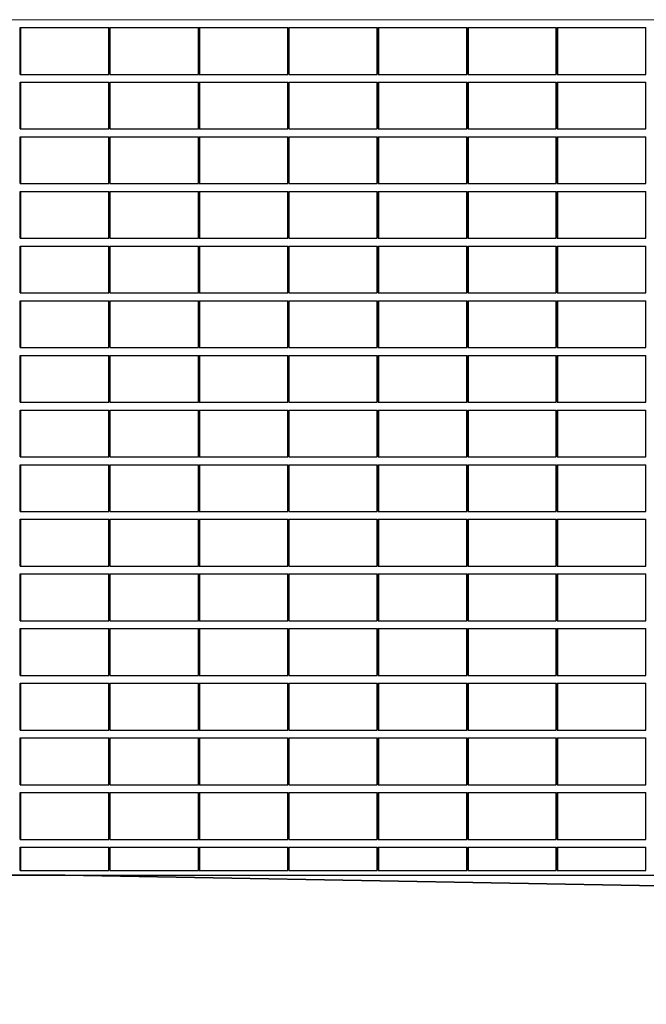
# Model space of a CAD drawing. Header units: millimetres. Extents: x 614675 to 1010864, y -150593 to -87691.
# Tile 149 of 194: x 937028 to 941038, y -138667 to -132361. Entities that reach past the tile are written whole.
import ezdxf

# ---------------------------------------------------------------- set-up
doc = ezdxf.new("R2010")
doc.units = ezdxf.units.MM
doc.header["$LTSCALE"] = 0.05
doc.layers.get('0').update_dxf_attribs({"lineweight": 0})
doc.layers.add('A-20--F1-WALLS', color=5, linetype='Continuous')
doc.layers.add('A-20--F3-WALLS', color=250, linetype='Continuous')
doc.layers.add('A-Sect-Thin', color=31, linetype='Continuous', lineweight=25)

# ---------------------------------------------------------------- blocks, each defined once
blk = doc.blocks.new('*U364')
at = {"layer": 'A-Sect-Thin', "color": 252, "linetype": 'Continuous', "lineweight": 25}
for points in [[(2290.3, 5100), (2290.3, 5400)], [(2290.3, 5400), (2293.8, 5400)], [(2293.8, 5100), (2293.8, 5400)], [(2293.8, 5400), (2857.1, 5400)], [(2857.1, 5100), (2857.1, 5400)], [(2863.1, 5100), (2863.1, 5400)], [(2863.1, 5400), (2866.5, 5400)], [(2866.5, 5100), (2866.5, 5400)], [(2866.5, 5400), (3430.7, 5400)], [(3430.7, 5100), (3430.7, 5400)], [(3436.7, 5100), (3436.7, 5400)], [(3436.7, 5400), (3440.1, 5400)], [(3440.1, 5100), (3440.1, 5400)], [(3440.1, 5400), (4002.7, 5400)], [(4002.7, 5100), (4002.7, 5400)], [(4008.6, 5100), (4008.6, 5400)], [(4008.6, 5400), (4012.1, 5400)], [(4012.1, 5100), (4012.1, 5400)], [(4012.1, 5400), (4575.4, 5400)], [(4575.4, 5100), (4575.4, 5400)], [(4581.4, 5100), (4581.4, 5400)], [(4581.4, 5400), (4584.8, 5400)], [(4584.8, 5100), (4584.8, 5400)], [(4584.8, 5400), (5149, 5400)], [(5149, 5100), (5149, 5400)], [(5155, 5100), (5155, 5400)], [(5155, 5400), (5158.4, 5400)], [(5158.4, 5100), (5158.4, 5400)], [(5158.4, 5400), (5721, 5400)], [(5721, 5100), (5721, 5400)], [(5726.9, 5100), (5726.9, 5400)], [(5726.9, 5400), (5730.4, 5400)], [(5730.4, 5100), (5730.4, 5400)], [(5730.4, 5400), (6293.7, 5400)], [(6293.7, 5100), (6293.7, 5400)], [(2290.3, 5100), (2293.8, 5100)], [(2290.3, 4750), (2290.3, 5050)], [(2290.3, 5050), (2293.8, 5050)], [(2293.8, 5100), (2857.1, 5100)], [(2293.8, 4750), (2293.8, 5050)], [(2293.8, 5050), (2857.1, 5050)], [(2857.1, 4750), (2857.1, 5050)], [(2863.1, 5100), (2866.5, 5100)], [(2863.1, 4750), (2863.1, 5050)], [(2863.1, 5050), (2866.5, 5050)], [(2866.5, 5100), (3430.7, 5100)], [(2866.5, 4750), (2866.5, 5050)], [(2866.5, 5050), (3430.7, 5050)], [(3430.7, 4750), (3430.7, 5050)], [(3436.7, 5100), (3440.1, 5100)], [(3436.7, 4750), (3436.7, 5050)], [(3436.7, 5050), (3440.1, 5050)], [(3440.1, 5100), (4002.7, 5100)], [(3440.1, 4750), (3440.1, 5050)], [(3440.1, 5050), (4002.7, 5050)], [(4002.7, 4750), (4002.7, 5050)], [(4008.6, 5100), (4012.1, 5100)], [(4008.6, 4750), (4008.6, 5050)], [(4008.6, 5050), (4012.1, 5050)], [(4012.1, 5100), (4575.4, 5100)], [(4012.1, 4750), (4012.1, 5050)], [(4012.1, 5050), (4575.4, 5050)], [(4575.4, 4750), (4575.4, 5050)], [(4581.4, 5100), (4584.8, 5100)], [(4581.4, 4750), (4581.4, 5050)], [(4581.4, 5050), (4584.8, 5050)], [(4584.8, 5100), (5149, 5100)], [(4584.8, 4750), (4584.8, 5050)], [(4584.8, 5050), (5149, 5050)], [(5149, 4750), (5149, 5050)], [(5155, 5100), (5158.4, 5100)], [(5155, 4750), (5155, 5050)], [(5155, 5050), (5158.4, 5050)], [(5158.4, 5100), (5721, 5100)], [(5158.4, 4750), (5158.4, 5050)], [(5158.4, 5050), (5721, 5050)], [(5721, 4750), (5721, 5050)], [(5726.9, 5100), (5730.4, 5100)], [(5726.9, 4750), (5726.9, 5050)], [(5726.9, 5050), (5730.4, 5050)], [(5730.4, 5100), (6293.7, 5100)], [(5730.4, 4750), (5730.4, 5050)], [(5730.4, 5050), (6293.7, 5050)], [(6293.7, 4750), (6293.7, 5050)], [(2290.3, 4750), (2293.8, 4750)], [(2293.8, 4750), (2857.1, 4750)], [(2863.1, 4750), (2866.5, 4750)], [(2866.5, 4750), (3430.7, 4750)], [(3436.7, 4750), (3440.1, 4750)], [(3440.1, 4750), (4002.7, 4750)], [(4008.6, 4750), (4012.1, 4750)], [(4012.1, 4750), (4575.4, 4750)], [(4581.4, 4750), (4584.8, 4750)], [(4584.8, 4750), (5149, 4750)], [(5155, 4750), (5158.4, 4750)], [(5158.4, 4750), (5721, 4750)], [(5726.9, 4750), (5730.4, 4750)], [(5730.4, 4750), (6293.7, 4750)], [(2290.3, 4400), (2290.3, 4700)], [(2290.3, 4700), (2293.8, 4700)], [(2293.8, 4400), (2293.8, 4700)], [(2293.8, 4700), (2857.1, 4700)], [(2857.1, 4400), (2857.1, 4700)], [(2863.1, 4400), (2863.1, 4700)], [(2863.1, 4700), (2866.5, 4700)], [(2866.5, 4400), (2866.5, 4700)], [(2866.5, 4700), (3430.7, 4700)], [(3430.7, 4400), (3430.7, 4700)], [(3436.7, 4400), (3436.7, 4700)], [(3436.7, 4700), (3440.1, 4700)], [(3440.1, 4400), (3440.1, 4700)], [(3440.1, 4700), (4002.7, 4700)], [(4002.7, 4400), (4002.7, 4700)], [(4008.6, 4400), (4008.6, 4700)], [(4008.6, 4700), (4012.1, 4700)], [(4012.1, 4400), (4012.1, 4700)], [(4012.1, 4700), (4575.4, 4700)], [(4575.4, 4400), (4575.4, 4700)], [(4581.4, 4400), (4581.4, 4700)], [(4581.4, 4700), (4584.8, 4700)], [(4584.8, 4400), (4584.8, 4700)], [(4584.8, 4700), (5149, 4700)], [(5149, 4400), (5149, 4700)], [(5155, 4400), (5155, 4700)], [(5155, 4700), (5158.4, 4700)], [(5158.4, 4400), (5158.4, 4700)], [(5158.4, 4700), (5721, 4700)], [(5721, 4400), (5721, 4700)], [(5726.9, 4400), (5726.9, 4700)], [(5726.9, 4700), (5730.4, 4700)], [(5730.4, 4400), (5730.4, 4700)], [(5730.4, 4700), (6293.7, 4700)], [(6293.7, 4400), (6293.7, 4700)], [(2290.3, 4400), (2293.8, 4400)], [(2293.8, 4400), (2857.1, 4400)], [(2863.1, 4400), (2866.5, 4400)], [(2866.5, 4400), (3430.7, 4400)], [(3436.7, 4400), (3440.1, 4400)], [(3440.1, 4400), (4002.7, 4400)], [(4008.6, 4400), (4012.1, 4400)], [(4012.1, 4400), (4575.4, 4400)], [(4581.4, 4400), (4584.8, 4400)], [(4584.8, 4400), (5149, 4400)], [(5155, 4400), (5158.4, 4400)], [(5158.4, 4400), (5721, 4400)], [(5726.9, 4400), (5730.4, 4400)], [(5730.4, 4400), (6293.7, 4400)], [(2290.3, 4050), (2290.3, 4350)], [(2290.3, 4350), (2293.8, 4350)], [(2293.8, 4050), (2293.8, 4350)], [(2293.8, 4350), (2857.1, 4350)], [(2857.1, 4050), (2857.1, 4350)], [(2863.1, 4050), (2863.1, 4350)], [(2863.1, 4350), (2866.5, 4350)], [(2866.5, 4050), (2866.5, 4350)], [(2866.5, 4350), (3430.7, 4350)], [(3430.7, 4050), (3430.7, 4350)], [(3436.7, 4050), (3436.7, 4350)], [(3436.7, 4350), (3440.1, 4350)], [(3440.1, 4050), (3440.1, 4350)], [(3440.1, 4350), (4002.7, 4350)], [(4002.7, 4050), (4002.7, 4350)], [(4008.6, 4050), (4008.6, 4350)], [(4008.6, 4350), (4012.1, 4350)], [(4012.1, 4050), (4012.1, 4350)], [(4012.1, 4350), (4575.4, 4350)], [(4575.4, 4050), (4575.4, 4350)], [(4581.4, 4050), (4581.4, 4350)], [(4581.4, 4350), (4584.8, 4350)], [(4584.8, 4050), (4584.8, 4350)], [(4584.8, 4350), (5149, 4350)], [(5149, 4050), (5149, 4350)], [(5155, 4050), (5155, 4350)], [(5155, 4350), (5158.4, 4350)], [(5158.4, 4050), (5158.4, 4350)], [(5158.4, 4350), (5721, 4350)], [(5721, 4050), (5721, 4350)], [(5726.9, 4050), (5726.9, 4350)], [(5726.9, 4350), (5730.4, 4350)], [(5730.4, 4050), (5730.4, 4350)], [(5730.4, 4350), (6293.7, 4350)], [(6293.7, 4050), (6293.7, 4350)], [(2290.3, 4050), (2293.8, 4050)], [(2293.8, 4050), (2857.1, 4050)], [(2863.1, 4050), (2866.5, 4050)], [(2866.5, 4050), (3430.7, 4050)], [(3436.7, 4050), (3440.1, 4050)], [(3440.1, 4050), (4002.7, 4050)], [(4008.6, 4050), (4012.1, 4050)], [(4012.1, 4050), (4575.4, 4050)], [(4581.4, 4050), (4584.8, 4050)], [(4584.8, 4050), (5149, 4050)], [(5155, 4050), (5158.4, 4050)], [(5158.4, 4050), (5721, 4050)], [(5726.9, 4050), (5730.4, 4050)], [(5730.4, 4050), (6293.7, 4050)], [(2290.3, 3700), (2290.3, 4000)], [(2290.3, 4000), (2293.8, 4000)], [(2293.8, 3700), (2293.8, 4000)], [(2293.8, 4000), (2857.1, 4000)], [(2857.1, 3700), (2857.1, 4000)], [(2863.1, 3700), (2863.1, 4000)], [(2863.1, 4000), (2866.5, 4000)], [(2866.5, 3700), (2866.5, 4000)], [(2866.5, 4000), (3430.7, 4000)], [(3430.7, 3700), (3430.7, 4000)], [(3436.7, 3700), (3436.7, 4000)], [(3436.7, 4000), (3440.1, 4000)], [(3440.1, 3700), (3440.1, 4000)], [(3440.1, 4000), (4002.7, 4000)], [(4002.7, 3700), (4002.7, 4000)], [(4008.6, 3700), (4008.6, 4000)], [(4008.6, 4000), (4012.1, 4000)], [(4012.1, 3700), (4012.1, 4000)], [(4012.1, 4000), (4575.4, 4000)], [(4575.4, 3700), (4575.4, 4000)], [(4581.4, 3700), (4581.4, 4000)], [(4581.4, 4000), (4584.8, 4000)], [(4584.8, 3700), (4584.8, 4000)], [(4584.8, 4000), (5149, 4000)], [(5149, 3700), (5149, 4000)], [(5155, 3700), (5155, 4000)], [(5155, 4000), (5158.4, 4000)], [(5158.4, 3700), (5158.4, 4000)], [(5158.4, 4000), (5721, 4000)], [(5721, 3700), (5721, 4000)], [(5726.9, 3700), (5726.9, 4000)], [(5726.9, 4000), (5730.4, 4000)], [(5730.4, 3700), (5730.4, 4000)], [(5730.4, 4000), (6293.7, 4000)], [(6293.7, 3700), (6293.7, 4000)], [(2290.3, 3700), (2293.8, 3700)], [(2293.8, 3700), (2857.1, 3700)], [(2863.1, 3700), (2866.5, 3700)], [(2866.5, 3700), (3430.7, 3700)], [(3436.7, 3700), (3440.1, 3700)], [(3440.1, 3700), (4002.7, 3700)], [(4008.6, 3700), (4012.1, 3700)], [(4012.1, 3700), (4575.4, 3700)], [(4581.4, 3700), (4584.8, 3700)], [(4584.8, 3700), (5149, 3700)], [(5155, 3700), (5158.4, 3700)], [(5158.4, 3700), (5721, 3700)], [(5726.9, 3700), (5730.4, 3700)], [(5730.4, 3700), (6293.7, 3700)], [(2290.3, 3350), (2290.3, 3650)], [(2290.3, 3650), (2293.8, 3650)], [(2293.8, 3350), (2293.8, 3650)], [(2293.8, 3650), (2857.1, 3650)], [(2857.1, 3350), (2857.1, 3650)], [(2863.1, 3350), (2863.1, 3650)], [(2863.1, 3650), (2866.5, 3650)], [(2866.5, 3350), (2866.5, 3650)], [(2866.5, 3650), (3430.7, 3650)], [(3430.7, 3350), (3430.7, 3650)], [(3436.7, 3350), (3436.7, 3650)], [(3436.7, 3650), (3440.1, 3650)], [(3440.1, 3350), (3440.1, 3650)], [(3440.1, 3650), (4002.7, 3650)], [(4002.7, 3350), (4002.7, 3650)], [(4008.6, 3350), (4008.6, 3650)], [(4008.6, 3650), (4012.1, 3650)], [(4012.1, 3350), (4012.1, 3650)], [(4012.1, 3650), (4575.4, 3650)], [(4575.4, 3350), (4575.4, 3650)], [(4581.4, 3350), (4581.4, 3650)], [(4581.4, 3650), (4584.8, 3650)], [(4584.8, 3350), (4584.8, 3650)], [(4584.8, 3650), (5149, 3650)], [(5149, 3350), (5149, 3650)], [(5155, 3350), (5155, 3650)], [(5155, 3650), (5158.4, 3650)], [(5158.4, 3350), (5158.4, 3650)], [(5158.4, 3650), (5721, 3650)], [(5721, 3350), (5721, 3650)], [(5726.9, 3350), (5726.9, 3650)], [(5726.9, 3650), (5730.4, 3650)], [(5730.4, 3350), (5730.4, 3650)], [(5730.4, 3650), (6293.7, 3650)], [(6293.7, 3350), (6293.7, 3650)], [(2290.3, 3350), (2293.8, 3350)], [(2293.8, 3350), (2857.1, 3350)], [(2863.1, 3350), (2866.5, 3350)], [(2866.5, 3350), (3430.7, 3350)], [(3436.7, 3350), (3440.1, 3350)], [(3440.1, 3350), (4002.7, 3350)], [(4008.6, 3350), (4012.1, 3350)], [(4012.1, 3350), (4575.4, 3350)], [(4581.4, 3350), (4584.8, 3350)], [(4584.8, 3350), (5149, 3350)], [(5155, 3350), (5158.4, 3350)], [(5158.4, 3350), (5721, 3350)], [(5726.9, 3350), (5730.4, 3350)], [(5730.4, 3350), (6293.7, 3350)], [(2290.3, 3000), (2290.3, 3300)], [(2290.3, 3300), (2293.8, 3300)], [(2293.8, 3000), (2293.8, 3300)], [(2293.8, 3300), (2857.1, 3300)], [(2857.1, 3000), (2857.1, 3300)], [(2863.1, 3000), (2863.1, 3300)], [(2863.1, 3300), (2866.5, 3300)], [(2866.5, 3000), (2866.5, 3300)], [(2866.5, 3300), (3430.7, 3300)], [(3430.7, 3000), (3430.7, 3300)], [(3436.7, 3000), (3436.7, 3300)], [(3436.7, 3300), (3440.1, 3300)], [(3440.1, 3000), (3440.1, 3300)], [(3440.1, 3300), (4002.7, 3300)], [(4002.7, 3000), (4002.7, 3300)], [(4008.6, 3000), (4008.6, 3300)], [(4008.6, 3300), (4012.1, 3300)], [(4012.1, 3000), (4012.1, 3300)], [(4012.1, 3300), (4575.4, 3300)], [(4575.4, 3000), (4575.4, 3300)], [(4581.4, 3000), (4581.4, 3300)], [(4581.4, 3300), (4584.8, 3300)], [(4584.8, 3000), (4584.8, 3300)], [(4584.8, 3300), (5149, 3300)], [(5149, 3000), (5149, 3300)], [(5155, 3000), (5155, 3300)], [(5155, 3300), (5158.4, 3300)], [(5158.4, 3000), (5158.4, 3300)], [(5158.4, 3300), (5721, 3300)], [(5721, 3000), (5721, 3300)], [(5726.9, 3000), (5726.9, 3300)], [(5726.9, 3300), (5730.4, 3300)], [(5730.4, 3000), (5730.4, 3300)], [(5730.4, 3300), (6293.7, 3300)], [(6293.7, 3000), (6293.7, 3300)], [(2290.3, 3000), (2293.8, 3000)], [(2293.8, 3000), (2857.1, 3000)], [(2863.1, 3000), (2866.5, 3000)], [(2866.5, 3000), (3430.7, 3000)], [(3436.7, 3000), (3440.1, 3000)], [(3440.1, 3000), (4002.7, 3000)], [(4008.6, 3000), (4012.1, 3000)], [(4012.1, 3000), (4575.4, 3000)], [(4581.4, 3000), (4584.8, 3000)], [(4584.8, 3000), (5149, 3000)], [(5155, 3000), (5158.4, 3000)], [(5158.4, 3000), (5721, 3000)], [(5726.9, 3000), (5730.4, 3000)], [(5730.4, 3000), (6293.7, 3000)], [(2290.3, 2650), (2290.3, 2950)], [(2290.3, 2950), (2293.8, 2950)], [(2293.8, 2650), (2293.8, 2950)], [(2293.8, 2950), (2857.1, 2950)], [(2857.1, 2650), (2857.1, 2950)], [(2863.1, 2650), (2863.1, 2950)], [(2863.1, 2950), (2866.5, 2950)], [(2866.5, 2650), (2866.5, 2950)], [(2866.5, 2950), (3430.7, 2950)], [(3430.7, 2650), (3430.7, 2950)], [(3436.7, 2650), (3436.7, 2950)], [(3436.7, 2950), (3440.1, 2950)], [(3440.1, 2650), (3440.1, 2950)], [(3440.1, 2950), (4002.7, 2950)], [(4002.7, 2650), (4002.7, 2950)], [(4008.6, 2650), (4008.6, 2950)], [(4008.6, 2950), (4012.1, 2950)], [(4012.1, 2650), (4012.1, 2950)], [(4012.1, 2950), (4575.4, 2950)], [(4575.4, 2650), (4575.4, 2950)], [(4581.4, 2650), (4581.4, 2950)], [(4581.4, 2950), (4584.8, 2950)], [(4584.8, 2650), (4584.8, 2950)], [(4584.8, 2950), (5149, 2950)], [(5149, 2650), (5149, 2950)], [(5155, 2650), (5155, 2950)], [(5155, 2950), (5158.4, 2950)], [(5158.4, 2650), (5158.4, 2950)], [(5158.4, 2950), (5721, 2950)], [(5721, 2650), (5721, 2950)], [(5726.9, 2650), (5726.9, 2950)], [(5726.9, 2950), (5730.4, 2950)], [(5730.4, 2650), (5730.4, 2950)], [(5730.4, 2950), (6293.7, 2950)], [(6293.7, 2650), (6293.7, 2950)], [(2290.3, 2650), (2293.8, 2650)], [(2293.8, 2650), (2857.1, 2650)], [(2863.1, 2650), (2866.5, 2650)], [(2866.5, 2650), (3430.7, 2650)], [(3436.7, 2650), (3440.1, 2650)], [(3440.1, 2650), (4002.7, 2650)], [(4008.6, 2650), (4012.1, 2650)], [(4012.1, 2650), (4575.4, 2650)], [(4581.4, 2650), (4584.8, 2650)], [(4584.8, 2650), (5149, 2650)], [(5155, 2650), (5158.4, 2650)], [(5158.4, 2650), (5721, 2650)], [(5726.9, 2650), (5730.4, 2650)], [(5730.4, 2650), (6293.7, 2650)], [(2290.3, 2300), (2290.3, 2600)], [(2290.3, 2600), (2293.8, 2600)], [(2293.8, 2300), (2293.8, 2600)], [(2293.8, 2600), (2857.1, 2600)], [(2857.1, 2300), (2857.1, 2600)], [(2863.1, 2300), (2863.1, 2600)], [(2863.1, 2600), (2866.5, 2600)], [(2866.5, 2300), (2866.5, 2600)], [(2866.5, 2600), (3430.7, 2600)], [(3430.7, 2300), (3430.7, 2600)], [(3436.7, 2300), (3436.7, 2600)], [(3436.7, 2600), (3440.1, 2600)], [(3440.1, 2300), (3440.1, 2600)], [(3440.1, 2600), (4002.7, 2600)], [(4002.7, 2300), (4002.7, 2600)], [(4008.6, 2300), (4008.6, 2600)], [(4008.6, 2600), (4012.1, 2600)], [(4012.1, 2300), (4012.1, 2600)], [(4012.1, 2600), (4575.4, 2600)], [(4575.4, 2300), (4575.4, 2600)], [(4581.4, 2300), (4581.4, 2600)], [(4581.4, 2600), (4584.8, 2600)], [(4584.8, 2300), (4584.8, 2600)], [(4584.8, 2600), (5149, 2600)], [(5149, 2300), (5149, 2600)], [(5155, 2300), (5155, 2600)], [(5155, 2600), (5158.4, 2600)], [(5158.4, 2300), (5158.4, 2600)], [(5158.4, 2600), (5721, 2600)], [(5721, 2300), (5721, 2600)], [(5726.9, 2300), (5726.9, 2600)], [(5726.9, 2600), (5730.4, 2600)], [(5730.4, 2300), (5730.4, 2600)], [(5730.4, 2600), (6293.7, 2600)], [(6293.7, 2300), (6293.7, 2600)], [(2290.3, 2300), (2293.8, 2300)], [(2293.8, 2300), (2857.1, 2300)], [(2863.1, 2300), (2866.5, 2300)], [(2866.5, 2300), (3430.7, 2300)], [(3436.7, 2300), (3440.1, 2300)], [(3440.1, 2300), (4002.7, 2300)], [(4008.6, 2300), (4012.1, 2300)], [(4012.1, 2300), (4575.4, 2300)], [(4581.4, 2300), (4584.8, 2300)], [(4584.8, 2300), (5149, 2300)], [(5155, 2300), (5158.4, 2300)], [(5158.4, 2300), (5721, 2300)], [(5726.9, 2300), (5730.4, 2300)], [(5730.4, 2300), (6293.7, 2300)], [(2290.3, 1950), (2290.3, 2250)], [(2290.3, 2250), (2293.8, 2250)], [(2293.8, 1950), (2293.8, 2250)], [(2293.8, 2250), (2857.1, 2250)], [(2857.1, 1950), (2857.1, 2250)], [(2863.1, 1950), (2863.1, 2250)], [(2863.1, 2250), (2866.5, 2250)], [(2866.5, 1950), (2866.5, 2250)], [(2866.5, 2250), (3430.7, 2250)], [(3430.7, 1950), (3430.7, 2250)], [(3436.7, 1950), (3436.7, 2250)], [(3436.7, 2250), (3440.1, 2250)], [(3440.1, 1950), (3440.1, 2250)], [(3440.1, 2250), (4002.7, 2250)], [(4002.7, 1950), (4002.7, 2250)], [(4008.6, 1950), (4008.6, 2250)], [(4008.6, 2250), (4012.1, 2250)], [(4012.1, 1950), (4012.1, 2250)], [(4012.1, 2250), (4575.4, 2250)], [(4575.4, 1950), (4575.4, 2250)], [(4581.4, 1950), (4581.4, 2250)], [(4581.4, 2250), (4584.8, 2250)], [(4584.8, 1950), (4584.8, 2250)], [(4584.8, 2250), (5149, 2250)], [(5149, 1950), (5149, 2250)], [(5155, 1950), (5155, 2250)], [(5155, 2250), (5158.4, 2250)], [(5158.4, 1950), (5158.4, 2250)], [(5158.4, 2250), (5721, 2250)], [(5721, 1950), (5721, 2250)], [(5726.9, 1950), (5726.9, 2250)], [(5726.9, 2250), (5730.4, 2250)], [(5730.4, 1950), (5730.4, 2250)], [(5730.4, 2250), (6293.7, 2250)], [(6293.7, 1950), (6293.7, 2250)], [(2290.3, 1950), (2293.8, 1950)], [(2290.3, 1600), (2290.3, 1900)], [(2290.3, 1900), (2293.8, 1900)], [(2293.8, 1950), (2857.1, 1950)], [(2293.8, 1600), (2293.8, 1900)], [(2293.8, 1900), (2857.1, 1900)], [(2857.1, 1600), (2857.1, 1900)], [(2863.1, 1950), (2866.5, 1950)], [(2863.1, 1600), (2863.1, 1900)], [(2863.1, 1900), (2866.5, 1900)], [(2866.5, 1950), (3430.7, 1950)], [(2866.5, 1600), (2866.5, 1900)], [(2866.5, 1900), (3430.7, 1900)], [(3430.7, 1600), (3430.7, 1900)], [(3436.7, 1950), (3440.1, 1950)], [(3436.7, 1600), (3436.7, 1900)], [(3436.7, 1900), (3440.1, 1900)], [(3440.1, 1950), (4002.7, 1950)], [(3440.1, 1600), (3440.1, 1900)], [(3440.1, 1900), (4002.7, 1900)], [(4002.7, 1600), (4002.7, 1900)], [(4008.6, 1950), (4012.1, 1950)], [(4008.6, 1600), (4008.6, 1900)], [(4008.6, 1900), (4012.1, 1900)], [(4012.1, 1950), (4575.4, 1950)], [(4012.1, 1600), (4012.1, 1900)], [(4012.1, 1900), (4575.4, 1900)], [(4575.4, 1600), (4575.4, 1900)], [(4581.4, 1950), (4584.8, 1950)], [(4581.4, 1600), (4581.4, 1900)], [(4581.4, 1900), (4584.8, 1900)], [(4584.8, 1950), (5149, 1950)], [(4584.8, 1600), (4584.8, 1900)], [(4584.8, 1900), (5149, 1900)], [(5149, 1600), (5149, 1900)], [(5155, 1950), (5158.4, 1950)], [(5155, 1600), (5155, 1900)], [(5155, 1900), (5158.4, 1900)], [(5158.4, 1950), (5721, 1950)], [(5158.4, 1600), (5158.4, 1900)], [(5158.4, 1900), (5721, 1900)], [(5721, 1600), (5721, 1900)], [(5726.9, 1950), (5730.4, 1950)], [(5726.9, 1600), (5726.9, 1900)], [(5726.9, 1900), (5730.4, 1900)], [(5730.4, 1950), (6293.7, 1950)], [(5730.4, 1600), (5730.4, 1900)], [(5730.4, 1900), (6293.7, 1900)], [(6293.7, 1600), (6293.7, 1900)], [(2290.3, 1600), (2293.8, 1600)], [(2293.8, 1600), (2857.1, 1600)], [(2863.1, 1600), (2866.5, 1600)], [(2866.5, 1600), (3430.7, 1600)], [(3436.7, 1600), (3440.1, 1600)], [(3440.1, 1600), (4002.7, 1600)], [(4008.6, 1600), (4012.1, 1600)], [(4012.1, 1600), (4575.4, 1600)], [(4581.4, 1600), (4584.8, 1600)], [(4584.8, 1600), (5149, 1600)], [(5155, 1600), (5158.4, 1600)], [(5158.4, 1600), (5721, 1600)], [(5726.9, 1600), (5730.4, 1600)], [(5730.4, 1600), (6293.7, 1600)], [(2290.3, 1250), (2290.3, 1550)], [(2290.3, 1550), (2293.8, 1550)], [(2293.8, 1250), (2293.8, 1550)], [(2293.8, 1550), (2857.1, 1550)], [(2857.1, 1250), (2857.1, 1550)], [(2863.1, 1250), (2863.1, 1550)], [(2863.1, 1550), (2866.5, 1550)], [(2866.5, 1250), (2866.5, 1550)], [(2866.5, 1550), (3430.7, 1550)], [(3430.7, 1250), (3430.7, 1550)], [(3436.7, 1250), (3436.7, 1550)], [(3436.7, 1550), (3440.1, 1550)], [(3440.1, 1250), (3440.1, 1550)], [(3440.1, 1550), (4002.7, 1550)], [(4002.7, 1250), (4002.7, 1550)], [(4008.6, 1250), (4008.6, 1550)], [(4008.6, 1550), (4012.1, 1550)], [(4012.1, 1250), (4012.1, 1550)], [(4012.1, 1550), (4575.4, 1550)], [(4575.4, 1250), (4575.4, 1550)], [(4581.4, 1250), (4581.4, 1550)], [(4581.4, 1550), (4584.8, 1550)], [(4584.8, 1250), (4584.8, 1550)], [(4584.8, 1550), (5149, 1550)], [(5149, 1250), (5149, 1550)], [(5155, 1250), (5155, 1550)], [(5155, 1550), (5158.4, 1550)], [(5158.4, 1250), (5158.4, 1550)], [(5158.4, 1550), (5721, 1550)], [(5721, 1250), (5721, 1550)], [(5726.9, 1250), (5726.9, 1550)], [(5726.9, 1550), (5730.4, 1550)], [(5730.4, 1250), (5730.4, 1550)], [(5730.4, 1550), (6293.7, 1550)], [(6293.7, 1250), (6293.7, 1550)], [(2290.3, 1250), (2293.8, 1250)], [(2290.3, 900), (2290.3, 1200)], [(2290.3, 1200), (2293.8, 1200)], [(2293.8, 1250), (2857.1, 1250)], [(2293.8, 900), (2293.8, 1200)], [(2293.8, 1200), (2857.1, 1200)], [(2857.1, 900), (2857.1, 1200)], [(2863.1, 1250), (2866.5, 1250)], [(2863.1, 900), (2863.1, 1200)], [(2863.1, 1200), (2866.5, 1200)], [(2866.5, 1250), (3430.7, 1250)], [(2866.5, 900), (2866.5, 1200)], [(2866.5, 1200), (3430.7, 1200)], [(3430.7, 900), (3430.7, 1200)], [(3436.7, 1250), (3440.1, 1250)], [(3436.7, 900), (3436.7, 1200)], [(3436.7, 1200), (3440.1, 1200)], [(3440.1, 1250), (4002.7, 1250)], [(3440.1, 900), (3440.1, 1200)], [(3440.1, 1200), (4002.7, 1200)], [(4002.7, 900), (4002.7, 1200)], [(4008.6, 1250), (4012.1, 1250)], [(4008.6, 900), (4008.6, 1200)], [(4008.6, 1200), (4012.1, 1200)], [(4012.1, 1250), (4575.4, 1250)], [(4012.1, 900), (4012.1, 1200)], [(4012.1, 1200), (4575.4, 1200)], [(4575.4, 900), (4575.4, 1200)], [(4581.4, 1250), (4584.8, 1250)], [(4581.4, 900), (4581.4, 1200)], [(4581.4, 1200), (4584.8, 1200)], [(4584.8, 1250), (5149, 1250)], [(4584.8, 900), (4584.8, 1200)], [(4584.8, 1200), (5149, 1200)], [(5149, 900), (5149, 1200)], [(5155, 1250), (5158.4, 1250)], [(5155, 900), (5155, 1200)], [(5155, 1200), (5158.4, 1200)], [(5158.4, 1250), (5721, 1250)], [(5158.4, 900), (5158.4, 1200)], [(5158.4, 1200), (5721, 1200)], [(5721, 900), (5721, 1200)], [(5726.9, 1250), (5730.4, 1250)], [(5726.9, 900), (5726.9, 1200)], [(5726.9, 1200), (5730.4, 1200)], [(5730.4, 1250), (6293.7, 1250)], [(5730.4, 900), (5730.4, 1200)], [(5730.4, 1200), (6293.7, 1200)], [(6293.7, 900), (6293.7, 1200)], [(2290.3, 900), (2293.8, 900)], [(2293.8, 900), (2857.1, 900)], [(2863.1, 900), (2866.5, 900)], [(2866.5, 900), (3430.7, 900)], [(3436.7, 900), (3440.1, 900)], [(3440.1, 900), (4002.7, 900)], [(4008.6, 900), (4012.1, 900)], [(4012.1, 900), (4575.4, 900)], [(4581.4, 900), (4584.8, 900)], [(4584.8, 900), (5149, 900)], [(5155, 900), (5158.4, 900)], [(5158.4, 900), (5721, 900)], [(5726.9, 900), (5730.4, 900)], [(5730.4, 900), (6293.7, 900)], [(2290.3, 550), (2290.3, 850)], [(2290.3, 850), (2293.8, 850)], [(2293.8, 550), (2293.8, 850)], [(2293.8, 850), (2857.1, 850)], [(2857.1, 550), (2857.1, 850)], [(2863.1, 550), (2863.1, 850)], [(2863.1, 850), (2866.5, 850)], [(2866.5, 550), (2866.5, 850)], [(2866.5, 850), (3430.7, 850)], [(3430.7, 550), (3430.7, 850)], [(3436.7, 550), (3436.7, 850)], [(3436.7, 850), (3440.1, 850)], [(3440.1, 550), (3440.1, 850)], [(3440.1, 850), (4002.7, 850)], [(4002.7, 550), (4002.7, 850)], [(4008.6, 550), (4008.6, 850)], [(4008.6, 850), (4012.1, 850)], [(4012.1, 550), (4012.1, 850)], [(4012.1, 850), (4575.4, 850)], [(4575.4, 550), (4575.4, 850)], [(4581.4, 550), (4581.4, 850)], [(4581.4, 850), (4584.8, 850)], [(4584.8, 550), (4584.8, 850)], [(4584.8, 850), (5149, 850)], [(5149, 550), (5149, 850)], [(5155, 550), (5155, 850)], [(5155, 850), (5158.4, 850)], [(5158.4, 550), (5158.4, 850)], [(5158.4, 850), (5721, 850)], [(5721, 550), (5721, 850)], [(5726.9, 550), (5726.9, 850)], [(5726.9, 850), (5730.4, 850)], [(5730.4, 550), (5730.4, 850)], [(5730.4, 850), (6293.7, 850)], [(6293.7, 550), (6293.7, 850)], [(2290.3, 550), (2293.8, 550)], [(2293.8, 550), (2857.1, 550)], [(2863.1, 550), (2866.5, 550)], [(2866.5, 550), (3430.7, 550)], [(3436.7, 550), (3440.1, 550)], [(3440.1, 550), (4002.7, 550)], [(4008.6, 550), (4012.1, 550)], [(4012.1, 550), (4575.4, 550)], [(4581.4, 550), (4584.8, 550)], [(4584.8, 550), (5149, 550)], [(5155, 550), (5158.4, 550)], [(5158.4, 550), (5721, 550)], [(5726.9, 550), (5730.4, 550)], [(5730.4, 550), (6293.7, 550)], [(2290.3, 200), (2290.3, 500)], [(2290.3, 500), (2293.8, 500)], [(2293.8, 200), (2293.8, 500)], [(2293.8, 500), (2857.1, 500)], [(2857.1, 200), (2857.1, 500)], [(2863.1, 200), (2863.1, 500)], [(2863.1, 500), (2866.5, 500)], [(2866.5, 200), (2866.5, 500)], [(2866.5, 500), (3430.7, 500)], [(3430.7, 200), (3430.7, 500)], [(3436.7, 200), (3436.7, 500)], [(3436.7, 500), (3440.1, 500)], [(3440.1, 200), (3440.1, 500)], [(3440.1, 500), (4002.7, 500)], [(4002.7, 200), (4002.7, 500)], [(4008.6, 200), (4008.6, 500)], [(4008.6, 500), (4012.1, 500)], [(4012.1, 200), (4012.1, 500)], [(4012.1, 500), (4575.4, 500)], [(4575.4, 200), (4575.4, 500)], [(4581.4, 200), (4581.4, 500)], [(4581.4, 500), (4584.8, 500)], [(4584.8, 200), (4584.8, 500)], [(4584.8, 500), (5149, 500)], [(5149, 200), (5149, 500)], [(5155, 200), (5155, 500)], [(5155, 500), (5158.4, 500)], [(5158.4, 200), (5158.4, 500)], [(5158.4, 500), (5721, 500)], [(5721, 200), (5721, 500)], [(5726.9, 200), (5726.9, 500)], [(5726.9, 500), (5730.4, 500)], [(5730.4, 200), (5730.4, 500)], [(5730.4, 500), (6293.7, 500)], [(6293.7, 200), (6293.7, 500)], [(2290.3, 200), (2293.8, 200)], [(2293.8, 200), (2857.1, 200)], [(2863.1, 200), (2866.5, 200)], [(2866.5, 200), (3430.7, 200)], [(3436.7, 200), (3440.1, 200)], [(3440.1, 200), (4002.7, 200)], [(4008.6, 200), (4012.1, 200)], [(4012.1, 200), (4575.4, 200)], [(4581.4, 200), (4584.8, 200)], [(4584.8, 200), (5149, 200)], [(5155, 200), (5158.4, 200)], [(5158.4, 200), (5721, 200)], [(5726.9, 200), (5730.4, 200)], [(5730.4, 200), (6293.7, 200)], [(2290.3, 0), (2290.3, 150)], [(2290.3, 150), (2293.8, 150)], [(2293.8, 0), (2293.8, 150)], [(2293.8, 150), (2857.1, 150)], [(2857.1, 0), (2857.1, 150)], [(2863.1, 0), (2863.1, 150)], [(2863.1, 150), (2866.5, 150)], [(2866.5, 0), (2866.5, 150)], [(2866.5, 150), (3430.7, 150)], [(3430.7, 0), (3430.7, 150)], [(3436.7, 0), (3436.7, 150)], [(3436.7, 150), (3440.1, 150)], [(3440.1, 0), (3440.1, 150)], [(3440.1, 150), (4002.7, 150)], [(4002.7, 0), (4002.7, 150)], [(4008.6, 0), (4008.6, 150)], [(4008.6, 150), (4012.1, 150)], [(4012.1, 0), (4012.1, 150)], [(4012.1, 150), (4575.4, 150)], [(4575.4, 0), (4575.4, 150)], [(4581.4, 0), (4581.4, 150)], [(4581.4, 150), (4584.8, 150)], [(4584.8, 0), (4584.8, 150)], [(4584.8, 150), (5149, 150)], [(5149, 0), (5149, 150)], [(5155, 0), (5155, 150)], [(5155, 150), (5158.4, 150)], [(5158.4, 0), (5158.4, 150)], [(5158.4, 150), (5721, 150)], [(5721, 0), (5721, 150)], [(5726.9, 0), (5726.9, 150)], [(5726.9, 150), (5730.4, 150)], [(5730.4, 0), (5730.4, 150)], [(5730.4, 150), (6293.7, 150)], [(6293.7, 0), (6293.7, 150)], [(2290.3, 0), (2293.8, 0)], [(2293.8, 0), (2857.1, 0)], [(2863.1, 0), (2866.5, 0)], [(2866.5, 0), (3430.7, 0)], [(3436.7, 0), (3440.1, 0)], [(3440.1, 0), (4002.7, 0)], [(4008.6, 0), (4012.1, 0)], [(4012.1, 0), (4575.4, 0)], [(4581.4, 0), (4584.8, 0)], [(4584.8, 0), (5149, 0)], [(5155, 0), (5158.4, 0)], [(5158.4, 0), (5721, 0)], [(5726.9, 0), (5730.4, 0)], [(5730.4, 0), (6293.7, 0)]]:
    blk.add_lwpolyline(points, dxfattribs=at)

msp = doc.modelspace()

# ---------------------------------------------------------------- linework, layer by layer
at = {"lineweight": 35}
msp.add_lwpolyline([(889749.1, -137925.6), (920428.6, -137925.6), (924526.1, -137840.6), (937317, -137840.6), (942062.4, -137925.6), (958823.2, -137925.6), (958823.2, -138075.6), (962067.4, -138075.6), (964317.4, -137925.6), (965525.6, -137925.6), (965525.6, -138280.6), (965552.5, -138280.6), (965552.5, -139449.1), (969170.9, -141240.6), (971292.1, -141920.6), (973913.4, -142750.6), (977286.3, -144660.6), (983326.8, -144660.6), (983326.8, -147740.6), (997191.9, -147740.6)], dxfattribs=at)
at = {"layer": 'A-20--F1-WALLS', "lineweight": 5}
msp.add_lwpolyline([(946966.3, -132360.6), (903905.8, -132360.6)], dxfattribs=at)
at = {"layer": 'A-20--F3-WALLS'}
msp.add_lwpolyline([(937317, -137840.6), (966782.4, -137840.6)], dxfattribs=at)

# ---------------------------------------------------------------- block references
msp.add_blockref('*U364', (934740.9, -137810.6, 30979.9))

doc.saveas('drawing.dxf')
